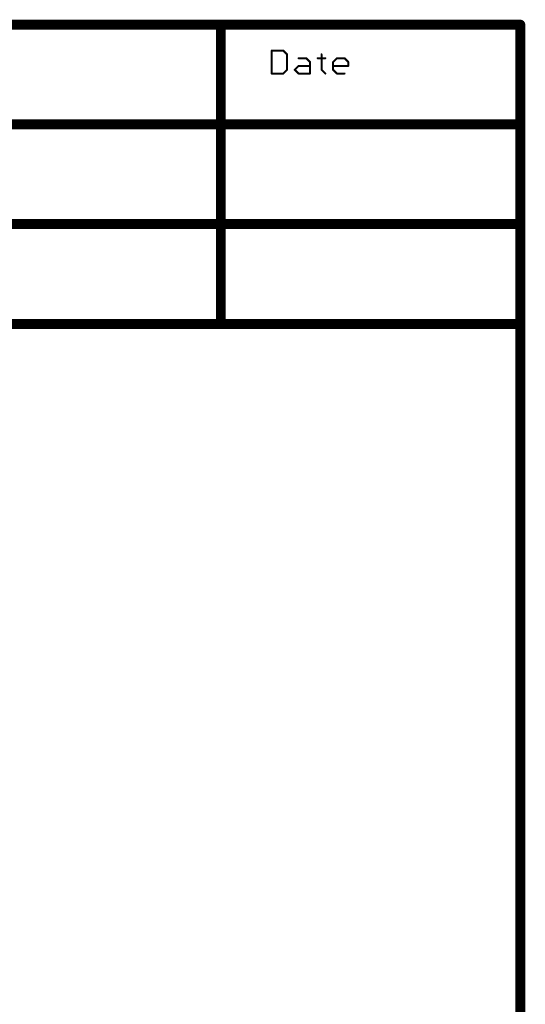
# Model space of a CAD drawing. Extents: x -1.7 to 9, y -2.8 to 5.2.
# Tile 227 of 227: x 8 to 9, y 3.3 to 5.2. Entities that reach past the tile are written whole.
import ezdxf

# ---------------------------------------------------------------- set-up
doc = ezdxf.new("R2010")
doc.units = 0
doc.layers.get('0').update_dxf_attribs({"linetype": 'CONTINUOUS'})
doc.layers.add('qfn32-50-23-b_document', color=1, linetype='CONTINUOUS')

# ---------------------------------------------------------------- blocks, each defined once
blk = doc.blocks.new('D58')
at = {"const_width": 0.005}
blk.add_lwpolyline([(-0.0025, 0, 1), (0.0025, 0, 1)], format="xyb", close=True, dxfattribs=at)
blk = doc.blocks.new('D59')
at = {"const_width": 0.001}
blk.add_lwpolyline([(-0.0005, 0, 1), (0.0005, 0, 1)], format="xyb", close=True, dxfattribs=at)
blk = doc.blocks.new('D60')
at = {"const_width": 0.01}
blk.add_lwpolyline([(-0.005, 0, 1), (0.005, 0, 1)], format="xyb", close=True, dxfattribs=at)
blk = doc.blocks.new('D61')
at = {"const_width": 0.002}
blk.add_lwpolyline([(-0.001, 0, 1), (0.001, 0, 1)], format="xyb", close=True, dxfattribs=at)

msp = doc.modelspace()

# ---------------------------------------------------------------- linework, layer by layer
at = {"layer": 'qfn32-50-23-b_document', "color": 1}
for points, const_width in [([(6.669582, 5.217), (8.369582, 5.217)], 0.02), ([(8.369582, 4.617), (8.369582, 5.217)], 0.02), ([(8.369582, 5.217), (8.969582, 5.217)], 0.02), ([(8.369582, 5.222), (8.369582, 5.222)], 0.01), ([(8.369582, 5.222), (8.369582, 5.222)], 0.01), ([(8.369582, 5.212), (8.369582, 5.212)], 0.01), ([(8.369582, 5.212), (8.369582, 5.212)], 0.01), ([(8.374582, 5.217), (8.374582, 5.217)], 0.01), ([(8.374582, 5.217), (8.374582, 5.217)], 0.01), ([(8.969582, 5.017), (8.969582, 5.217)], 0.02), ([(8.969582, 5.212), (8.969582, 5.212)], 0.01), ([(8.969582, 5.212), (8.969582, 5.212)], 0.01), ([(8.974582, 5.217), (8.974582, 5.217)], 0.01), ([(8.974582, 5.217), (8.974582, 5.217)], 0.01), ([(8.471582, 5.165039), (8.494602, 5.165039)], 0.004), ([(8.471582, 5.119), (8.471582, 5.165039)], 0.004), ([(8.471582, 5.166039), (8.471582, 5.166039)], 0.002), ([(8.471582, 5.166039), (8.471582, 5.166039)], 0.002), ([(8.472582, 5.165039), (8.472582, 5.165039)], 0.002), ([(8.472582, 5.165039), (8.472582, 5.165039)], 0.002), ([(8.494602, 5.165039), (8.502275, 5.157366)], 0.004), ([(8.494602, 5.164039), (8.494602, 5.164039)], 0.002), ([(8.494602, 5.164039), (8.494602, 5.164039)], 0.002), ([(8.495309, 5.165746), (8.495309, 5.165746)], 0.002), ([(8.495309, 5.165746), (8.495309, 5.165746)], 0.002), ([(8.502275, 5.126673), (8.502275, 5.157366)], 0.004), ([(8.501568, 5.156659), (8.501568, 5.156659)], 0.002), ([(8.501568, 5.156659), (8.501568, 5.156659)], 0.002), ([(8.503275, 5.157366), (8.503275, 5.157366)], 0.002), ([(8.503275, 5.157366), (8.503275, 5.157366)], 0.002), ([(8.571334, 5.126673), (8.571334, 5.157366)], 0.004), ([(8.572334, 5.157366), (8.572334, 5.157366)], 0.002), ([(8.572334, 5.157366), (8.572334, 5.157366)], 0.002), ([(8.517621, 5.126673), (8.525294, 5.134346)], 0.004), ([(8.525294, 5.149693), (8.540641, 5.149693)], 0.004), ([(8.525294, 5.134346), (8.548314, 5.134346)], 0.004), ([(8.525294, 5.150693), (8.525294, 5.150693)], 0.002), ([(8.525294, 5.150693), (8.525294, 5.150693)], 0.002), ([(8.525294, 5.135346), (8.525294, 5.135346)], 0.002), ([(8.525294, 5.135346), (8.525294, 5.135346)], 0.002), ([(8.526001, 5.133639), (8.526001, 5.133639)], 0.002), ([(8.526001, 5.133639), (8.526001, 5.133639)], 0.002), ([(8.540641, 5.149693), (8.548314, 5.14202)], 0.004), ([(8.540641, 5.148693), (8.540641, 5.148693)], 0.002), ([(8.540641, 5.148693), (8.540641, 5.148693)], 0.002), ([(8.541348, 5.1504), (8.541348, 5.1504)], 0.002), ([(8.541348, 5.1504), (8.541348, 5.1504)], 0.002), ([(8.548314, 5.119), (8.548314, 5.14202)], 0.004), ([(8.547607, 5.141312), (8.547607, 5.141312)], 0.002), ([(8.547607, 5.141312), (8.547607, 5.141312)], 0.002), ([(8.548314, 5.133346), (8.548314, 5.133346)], 0.002), ([(8.548314, 5.133346), (8.548314, 5.133346)], 0.002), ([(8.549314, 5.14202), (8.549314, 5.14202)], 0.002), ([(8.549314, 5.14202), (8.549314, 5.14202)], 0.002), ([(8.56366, 5.149693), (8.579007, 5.149693)], 0.004), ([(8.56366, 5.150693), (8.56366, 5.150693)], 0.002), ([(8.56366, 5.150693), (8.56366, 5.150693)], 0.002), ([(8.579007, 5.148693), (8.579007, 5.148693)], 0.002), ([(8.579007, 5.148693), (8.579007, 5.148693)], 0.002), ([(8.594353, 5.14202), (8.602026, 5.149693)], 0.004), ([(8.594353, 5.126673), (8.594353, 5.14202)], 0.004), ([(8.594353, 5.134346), (8.625046, 5.134346)], 0.004), ([(8.593646, 5.142727), (8.593646, 5.142727)], 0.002), ([(8.593646, 5.142727), (8.593646, 5.142727)], 0.002), ([(8.594353, 5.135346), (8.594353, 5.135346)], 0.002), ([(8.594353, 5.135346), (8.594353, 5.135346)], 0.002), ([(8.595353, 5.14202), (8.595353, 5.14202)], 0.002), ([(8.595353, 5.14202), (8.595353, 5.14202)], 0.002), ([(8.602026, 5.149693), (8.617373, 5.149693)], 0.004), ([(8.602026, 5.150693), (8.602026, 5.150693)], 0.002), ([(8.602026, 5.150693), (8.602026, 5.150693)], 0.002), ([(8.602734, 5.148986), (8.602734, 5.148986)], 0.002), ([(8.602734, 5.148986), (8.602734, 5.148986)], 0.002), ([(8.617373, 5.149693), (8.625046, 5.14202)], 0.004), ([(8.617373, 5.148693), (8.617373, 5.148693)], 0.002), ([(8.617373, 5.148693), (8.617373, 5.148693)], 0.002), ([(8.61808, 5.1504), (8.61808, 5.1504)], 0.002), ([(8.61808, 5.1504), (8.61808, 5.1504)], 0.002), ([(8.625046, 5.134346), (8.625046, 5.14202)], 0.004), ([(8.624046, 5.134346), (8.624046, 5.134346)], 0.002), ([(8.624046, 5.134346), (8.624046, 5.134346)], 0.002), ([(8.624339, 5.141312), (8.624339, 5.141312)], 0.002), ([(8.624339, 5.141312), (8.624339, 5.141312)], 0.002), ([(8.625046, 5.133346), (8.625046, 5.133346)], 0.002), ([(8.625046, 5.133346), (8.625046, 5.133346)], 0.002), ([(8.626046, 5.14202), (8.626046, 5.14202)], 0.002), ([(8.626046, 5.14202), (8.626046, 5.14202)], 0.002), ([(8.471582, 5.119), (8.494602, 5.119)], 0.004), ([(8.470582, 5.119), (8.470582, 5.119)], 0.002), ([(8.470582, 5.119), (8.470582, 5.119)], 0.002), ([(8.471582, 5.12), (8.471582, 5.12)], 0.002), ([(8.471582, 5.12), (8.471582, 5.12)], 0.002), ([(8.494602, 5.119), (8.502275, 5.126673)], 0.004), ([(8.493894, 5.119707), (8.493894, 5.119707)], 0.002), ([(8.493894, 5.119707), (8.493894, 5.119707)], 0.002), ([(8.494602, 5.118), (8.494602, 5.118)], 0.002), ([(8.494602, 5.118), (8.494602, 5.118)], 0.002), ([(8.501275, 5.126673), (8.501275, 5.126673)], 0.002), ([(8.501275, 5.126673), (8.501275, 5.126673)], 0.002), ([(8.502982, 5.125966), (8.502982, 5.125966)], 0.002), ([(8.502982, 5.125966), (8.502982, 5.125966)], 0.002), ([(8.517621, 5.126673), (8.525294, 5.119)], 0.004), ([(8.516914, 5.12738), (8.516914, 5.12738)], 0.002), ([(8.516914, 5.12738), (8.516914, 5.12738)], 0.002), ([(8.518328, 5.12738), (8.518328, 5.12738)], 0.002), ([(8.518328, 5.12738), (8.518328, 5.12738)], 0.002), ([(8.525294, 5.119), (8.548314, 5.119)], 0.004), ([(8.524587, 5.118293), (8.524587, 5.118293)], 0.002), ([(8.524587, 5.118293), (8.524587, 5.118293)], 0.002), ([(8.525294, 5.12), (8.525294, 5.12)], 0.002), ([(8.525294, 5.12), (8.525294, 5.12)], 0.002), ([(8.547314, 5.119), (8.547314, 5.119)], 0.002), ([(8.547314, 5.119), (8.547314, 5.119)], 0.002), ([(8.548314, 5.118), (8.548314, 5.118)], 0.002), ([(8.548314, 5.118), (8.548314, 5.118)], 0.002), ([(8.571334, 5.126673), (8.579007, 5.119)], 0.004), ([(8.570334, 5.126673), (8.570334, 5.126673)], 0.002), ([(8.570334, 5.126673), (8.570334, 5.126673)], 0.002), ([(8.572041, 5.12738), (8.572041, 5.12738)], 0.002), ([(8.572041, 5.12738), (8.572041, 5.12738)], 0.002), ([(8.5783, 5.118293), (8.5783, 5.118293)], 0.002), ([(8.5783, 5.118293), (8.5783, 5.118293)], 0.002), ([(8.594353, 5.126673), (8.602026, 5.119)], 0.004), ([(8.593353, 5.126673), (8.593353, 5.126673)], 0.002), ([(8.593353, 5.126673), (8.593353, 5.126673)], 0.002), ([(8.59506, 5.12738), (8.59506, 5.12738)], 0.002), ([(8.59506, 5.12738), (8.59506, 5.12738)], 0.002), ([(8.602026, 5.119), (8.617373, 5.119)], 0.004), ([(8.601319, 5.118293), (8.601319, 5.118293)], 0.002), ([(8.601319, 5.118293), (8.601319, 5.118293)], 0.002), ([(8.602026, 5.12), (8.602026, 5.12)], 0.002), ([(8.602026, 5.12), (8.602026, 5.12)], 0.002), ([(8.617373, 5.118), (8.617373, 5.118)], 0.002), ([(8.617373, 5.118), (8.617373, 5.118)], 0.002), ([(6.469582, 5.017), (8.969582, 5.017)], 0.02), ([(8.969582, 4.817), (8.969582, 5.017)], 0.02), ([(8.964582, 5.017), (8.964582, 5.017)], 0.01), ([(8.964582, 5.017), (8.964582, 5.017)], 0.01), ([(8.969582, 5.012), (8.969582, 5.012)], 0.01), ([(8.969582, 5.012), (8.969582, 5.012)], 0.01), ([(8.974582, 5.017), (8.974582, 5.017)], 0.01), ([(8.974582, 5.017), (8.974582, 5.017)], 0.01), ([(6.469582, 4.817), (8.969582, 4.817)], 0.02), ([(8.969582, 4.617), (8.969582, 4.817)], 0.02), ([(8.964582, 4.817), (8.964582, 4.817)], 0.01), ([(8.964582, 4.817), (8.964582, 4.817)], 0.01), ([(8.974582, 4.817), (8.974582, 4.817)], 0.01), ([(8.974582, 4.817), (8.974582, 4.817)], 0.01), ([(8.969582, 4.812), (8.969582, 4.812)], 0.01), ([(8.969582, 4.812), (8.969582, 4.812)], 0.01), ([(6.669582, 4.617), (8.369582, 4.617)], 0.02), ([(8.369582, 4.617), (8.969582, 4.617)], 0.02), ([(8.364582, 4.617), (8.364582, 4.617)], 0.01), ([(8.364582, 4.617), (8.364582, 4.617)], 0.01), ([(8.369582, 4.622), (8.369582, 4.622)], 0.01), ([(8.369582, 4.622), (8.369582, 4.622)], 0.01), ([(8.969582, 0.017), (8.969582, 4.617)], 0.02), ([(8.964582, 4.617), (8.964582, 4.617)], 0.01), ([(8.964582, 4.617), (8.964582, 4.617)], 0.01), ([(8.974582, 4.617), (8.974582, 4.617)], 0.01), ([(8.974582, 4.617), (8.974582, 4.617)], 0.01), ([(8.369582, 4.612), (8.369582, 4.612)], 0.01), ([(8.369582, 4.612), (8.369582, 4.612)], 0.01), ([(8.969582, 4.612), (8.969582, 4.612)], 0.01), ([(8.969582, 4.612), (8.969582, 4.612)], 0.01)]:
    msp.add_lwpolyline(points, dxfattribs=dict(at, const_width=const_width))
for points, const_width in [([(8.374582, 5.217, 1), (8.364582, 5.217)], 0.01), ([(8.369582, 5.222, 1), (8.369582, 5.212)], 0.01), ([(8.369582, 5.212, 1), (8.369582, 5.222)], 0.01), ([(8.974582, 5.217, 1), (8.964582, 5.217)], 0.01), ([(8.969582, 5.212, 1), (8.969582, 5.222)], 0.01), ([(8.471582, 5.166039, 1), (8.471582, 5.164039)], 0.002), ([(8.472582, 5.165039, 1), (8.470582, 5.165039)], 0.002), ([(8.495309, 5.165746, 1.000854), (8.493894, 5.164332)], 0.002), ([(8.494602, 5.164039, 1), (8.494602, 5.166039)], 0.002), ([(8.503275, 5.157366, 1), (8.501275, 5.157366)], 0.002), ([(8.501568, 5.156659, 1), (8.502982, 5.158073)], 0.002), ([(8.572334, 5.157366, 1), (8.570334, 5.157366)], 0.002), ([(8.525294, 5.150693, 1), (8.525294, 5.148693)], 0.002), ([(8.525294, 5.135346, 1), (8.525294, 5.133346)], 0.002), ([(8.526001, 5.133639, 1), (8.524587, 5.135053)], 0.002), ([(8.541348, 5.1504, 1), (8.539934, 5.148986)], 0.002), ([(8.540641, 5.148693, 1), (8.540641, 5.150693)], 0.002), ([(8.549314, 5.14202, 1), (8.547314, 5.14202)], 0.002), ([(8.547607, 5.141312, 0.999854), (8.549021, 5.142727)], 0.002), ([(8.548314, 5.133346, 1), (8.548314, 5.135346)], 0.002), ([(8.56366, 5.150693, 1), (8.56366, 5.148693)], 0.002), ([(8.579007, 5.148693, 1), (8.579007, 5.150693)], 0.002), ([(8.593646, 5.142727, 1.000854), (8.59506, 5.141312)], 0.002), ([(8.595353, 5.14202, 1), (8.593353, 5.14202)], 0.002), ([(8.594353, 5.135346, 1), (8.594353, 5.133346)], 0.002), ([(8.602026, 5.150693, 1), (8.602026, 5.148693)], 0.002), ([(8.602734, 5.148986, 0.999854), (8.601319, 5.1504)], 0.002), ([(8.61808, 5.1504, 1), (8.616666, 5.148986)], 0.002), ([(8.617373, 5.148693, 1), (8.617373, 5.150693)], 0.002), ([(8.626046, 5.14202, 1), (8.624046, 5.14202)], 0.002), ([(8.624046, 5.134346, 1), (8.626046, 5.134346)], 0.002), ([(8.624339, 5.141312, 0.999854), (8.625753, 5.142727)], 0.002), ([(8.625046, 5.133346, 1), (8.625046, 5.135346)], 0.002), ([(8.471582, 5.12, 1), (8.471582, 5.118)], 0.002), ([(8.470582, 5.119, 1), (8.472582, 5.119)], 0.002), ([(8.493894, 5.119707, 0.999854), (8.495309, 5.118293)], 0.002), ([(8.494602, 5.118, 1), (8.494602, 5.12)], 0.002), ([(8.501275, 5.126673, 1), (8.503275, 5.126673)], 0.002), ([(8.502982, 5.125966, 1), (8.501568, 5.12738)], 0.002), ([(8.518328, 5.12738, 1), (8.516914, 5.125966)], 0.002), ([(8.516914, 5.12738, 1), (8.518328, 5.125966)], 0.002), ([(8.525294, 5.12, 1), (8.525294, 5.118)], 0.002), ([(8.524587, 5.118293, 1), (8.526001, 5.119707)], 0.002), ([(8.547314, 5.119, 1), (8.549314, 5.119)], 0.002), ([(8.548314, 5.118, 1), (8.548314, 5.12)], 0.002), ([(8.572041, 5.12738, 1.000854), (8.570626, 5.125966)], 0.002), ([(8.570334, 5.126673, 1), (8.572334, 5.126673)], 0.002), ([(8.5783, 5.118293, 1), (8.579714, 5.119707)], 0.002), ([(8.59506, 5.12738, 1), (8.593646, 5.125966)], 0.002), ([(8.593353, 5.126673, 1), (8.595353, 5.126673)], 0.002), ([(8.602026, 5.12, 1), (8.602026, 5.118)], 0.002), ([(8.601319, 5.118293, 1), (8.602733, 5.119707)], 0.002), ([(8.617373, 5.118, 1), (8.617373, 5.12)], 0.002), ([(8.974582, 5.017, 1), (8.964582, 5.017)], 0.01), ([(8.964582, 5.017, 1), (8.974582, 5.017)], 0.01), ([(8.969582, 5.012, 1), (8.969582, 5.022)], 0.01), ([(8.974582, 4.817, 1), (8.964582, 4.817)], 0.01), ([(8.964582, 4.817, 1), (8.974582, 4.817)], 0.01), ([(8.969582, 4.812, 1), (8.969582, 4.822)], 0.01), ([(8.369582, 4.622, 1), (8.369582, 4.612)], 0.01), ([(8.364582, 4.617, 1), (8.374582, 4.617)], 0.01), ([(8.369582, 4.612, 1), (8.369582, 4.622)], 0.01), ([(8.974582, 4.617, 1), (8.964582, 4.617)], 0.01), ([(8.964582, 4.617, 1), (8.974582, 4.617)], 0.01), ([(8.969582, 4.612, 1), (8.969582, 4.622)], 0.01)]:
    msp.add_lwpolyline(points, format="xyb", dxfattribs=dict(at, const_width=const_width))

# ---------------------------------------------------------------- block references
at = {"layer": 'qfn32-50-23-b_document'}
for name, p in [('D60', (8.369582, 5.217)), ('D60', (8.369582, 5.217)), ('D60', (8.369582, 5.217)), ('D58', (8.364582, 5.217)), ('D58', (8.369582, 5.222)), ('D58', (8.369582, 5.222)), ('D58', (8.369582, 5.222)), ('D58', (8.369582, 5.222)), ('D58', (8.369582, 5.212)), ('D58', (8.369582, 5.212)), ('D58', (8.369582, 5.212)), ('D58', (8.369582, 5.212)), ('D58', (8.374582, 5.217)), ('D58', (8.374582, 5.217)), ('D58', (8.374582, 5.217)), ('D60', (8.969582, 5.217)), ('D60', (8.969582, 5.217)), ('D58', (8.964582, 5.217)), ('D58', (8.969582, 5.222)), ('D58', (8.969582, 5.212)), ('D58', (8.969582, 5.212)), ('D58', (8.969582, 5.212)), ('D58', (8.974582, 5.217)), ('D58', (8.974582, 5.217)), ('D58', (8.974582, 5.217)), ('D61', (8.471582, 5.165039)), ('D61', (8.471582, 5.165039)), ('D59', (8.470582, 5.165039)), ('D59', (8.471582, 5.166039)), ('D59', (8.471582, 5.166039)), ('D59', (8.471582, 5.166039)), ('D59', (8.471582, 5.164039)), ('D59', (8.472582, 5.165039)), ('D59', (8.472582, 5.165039)), ('D59', (8.472582, 5.165039)), ('D61', (8.494602, 5.165039)), ('D59', (8.493894, 5.164332)), ('D59', (8.494602, 5.166039)), ('D59', (8.494602, 5.164039)), ('D59', (8.494602, 5.164039)), ('D59', (8.494602, 5.164039)), ('D59', (8.495309, 5.165746)), ('D59', (8.495309, 5.165746)), ('D59', (8.495309, 5.165746)), ('D61', (8.502275, 5.157366)), ('D61', (8.502275, 5.157366)), ('D59', (8.501275, 5.157366)), ('D59', (8.501568, 5.156659)), ('D59', (8.501568, 5.156659)), ('D59', (8.501568, 5.156659)), ('D59', (8.502982, 5.158073)), ('D59', (8.503275, 5.157366)), ('D59', (8.503275, 5.157366)), ('D59', (8.503275, 5.157366)), ('D61', (8.571334, 5.157366)), ('D59', (8.570334, 5.157366)), ('D59', (8.572334, 5.157366)), ('D59', (8.572334, 5.157366)), ('D59', (8.572334, 5.157366)), ('D61', (8.525294, 5.149693)), ('D61', (8.525294, 5.134346)), ('D61', (8.525294, 5.134346)), ('D59', (8.524587, 5.135053)), ('D59', (8.525294, 5.150693)), ('D59', (8.525294, 5.150693)), ('D59', (8.525294, 5.150693)), ('D59', (8.525294, 5.148693)), ('D59', (8.525294, 5.135346)), ('D59', (8.525294, 5.135346)), ('D59', (8.525294, 5.135346)), ('D59', (8.525294, 5.133346)), ('D59', (8.526001, 5.133639)), ('D59', (8.526001, 5.133639)), ('D59', (8.526001, 5.133639)), ('D61', (8.540641, 5.149693)), ('D61', (8.540641, 5.149693)), ('D59', (8.539934, 5.148986)), ('D59', (8.540641, 5.150693)), ('D59', (8.540641, 5.148693)), ('D59', (8.540641, 5.148693)), ('D59', (8.540641, 5.148693)), ('D59', (8.541348, 5.1504)), ('D59', (8.541348, 5.1504)), ('D59', (8.541348, 5.1504)), ('D61', (8.548314, 5.14202)), ('D61', (8.548314, 5.14202)), ('D59', (8.547314, 5.14202)), ('D61', (8.548314, 5.134346)), ('D59', (8.547607, 5.141312)), ('D59', (8.547607, 5.141312)), ('D59', (8.547607, 5.141312)), ('D59', (8.548314, 5.135346)), ('D59', (8.548314, 5.133346)), ('D59', (8.548314, 5.133346)), ('D59', (8.548314, 5.133346)), ('D59', (8.549021, 5.142727)), ('D59', (8.549314, 5.14202)), ('D59', (8.549314, 5.14202)), ('D59', (8.549314, 5.14202)), ('D61', (8.56366, 5.149693)), ('D59', (8.56366, 5.150693)), ('D59', (8.56366, 5.150693)), ('D59', (8.56366, 5.150693)), ('D59', (8.56366, 5.148693)), ('D61', (8.579007, 5.149693)), ('D59', (8.579007, 5.150693)), ('D59', (8.579007, 5.148693)), ('D59', (8.579007, 5.148693)), ('D59', (8.579007, 5.148693)), ('D61', (8.594353, 5.14202)), ('D61', (8.594353, 5.14202)), ('D59', (8.593353, 5.14202)), ('D61', (8.594353, 5.134346)), ('D59', (8.593646, 5.142727)), ('D59', (8.593646, 5.142727)), ('D59', (8.593646, 5.142727)), ('D59', (8.594353, 5.135346)), ('D59', (8.594353, 5.135346)), ('D59', (8.594353, 5.135346)), ('D59', (8.594353, 5.133346)), ('D59', (8.59506, 5.141312)), ('D59', (8.595353, 5.14202)), ('D59', (8.595353, 5.14202)), ('D59', (8.595353, 5.14202)), ('D61', (8.602026, 5.149693)), ('D61', (8.602026, 5.149693)), ('D59', (8.601319, 5.1504)), ('D59', (8.602026, 5.150693)), ('D59', (8.602026, 5.150693)), ('D59', (8.602026, 5.150693)), ('D59', (8.602026, 5.148693)), ('D59', (8.602734, 5.148986)), ('D59', (8.602734, 5.148986)), ('D59', (8.602734, 5.148986)), ('D61', (8.617373, 5.149693)), ('D61', (8.617373, 5.149693)), ('D59', (8.616666, 5.148986)), ('D59', (8.617373, 5.150693)), ('D59', (8.617373, 5.148693)), ('D59', (8.617373, 5.148693)), ('D59', (8.617373, 5.148693)), ('D59', (8.61808, 5.1504)), ('D59', (8.61808, 5.1504)), ('D59', (8.61808, 5.1504)), ('D61', (8.625046, 5.14202)), ('D61', (8.625046, 5.14202)), ('D59', (8.624046, 5.14202)), ('D61', (8.625046, 5.134346)), ('D61', (8.625046, 5.134346)), ('D59', (8.624046, 5.134346)), ('D59', (8.624046, 5.134346)), ('D59', (8.624046, 5.134346)), ('D59', (8.624339, 5.141312)), ('D59', (8.624339, 5.141312)), ('D59', (8.624339, 5.141312)), ('D59', (8.625046, 5.135346)), ('D59', (8.625046, 5.133346)), ('D59', (8.625046, 5.133346)), ('D59', (8.625046, 5.133346)), ('D59', (8.625753, 5.142727)), ('D59', (8.626046, 5.14202)), ('D59', (8.626046, 5.14202)), ('D59', (8.626046, 5.14202)), ('D59', (8.626046, 5.134346)), ('D61', (8.471582, 5.119)), ('D61', (8.471582, 5.119)), ('D59', (8.470582, 5.119)), ('D59', (8.470582, 5.119)), ('D59', (8.470582, 5.119)), ('D59', (8.471582, 5.12)), ('D59', (8.471582, 5.12)), ('D59', (8.471582, 5.12)), ('D59', (8.471582, 5.118)), ('D59', (8.472582, 5.119)), ('D61', (8.494602, 5.119)), ('D61', (8.494602, 5.119)), ('D59', (8.493894, 5.119707)), ('D59', (8.493894, 5.119707)), ('D59', (8.493894, 5.119707)), ('D59', (8.494602, 5.12)), ('D59', (8.494602, 5.118)), ('D59', (8.494602, 5.118)), ('D59', (8.494602, 5.118)), ('D59', (8.495309, 5.118293)), ('D61', (8.502275, 5.126673)), ('D61', (8.502275, 5.126673)), ('D59', (8.501275, 5.126673)), ('D59', (8.501275, 5.126673)), ('D59', (8.501275, 5.126673)), ('D59', (8.501568, 5.12738)), ('D59', (8.502982, 5.125966)), ('D59', (8.502982, 5.125966)), ('D59', (8.502982, 5.125966)), ('D59', (8.503275, 5.126673)), ('D61', (8.517621, 5.126673)), ('D61', (8.517621, 5.126673)), ('D59', (8.516914, 5.12738)), ('D59', (8.516914, 5.12738)), ('D59', (8.516914, 5.12738)), ('D59', (8.516914, 5.125966)), ('D59', (8.518328, 5.12738)), ('D59', (8.518328, 5.12738)), ('D59', (8.518328, 5.12738)), ('D59', (8.518328, 5.125966)), ('D61', (8.525294, 5.119)), ('D61', (8.525294, 5.119)), ('D59', (8.524587, 5.118293)), ('D59', (8.524587, 5.118293)), ('D59', (8.524587, 5.118293)), ('D59', (8.525294, 5.12)), ('D59', (8.525294, 5.12)), ('D59', (8.525294, 5.12)), ('D59', (8.525294, 5.118)), ('D59', (8.526001, 5.119707)), ('D61', (8.548314, 5.119)), ('D61', (8.548314, 5.119)), ('D59', (8.547314, 5.119)), ('D59', (8.547314, 5.119)), ('D59', (8.547314, 5.119)), ('D59', (8.548314, 5.12)), ('D59', (8.548314, 5.118)), ('D59', (8.548314, 5.118)), ('D59', (8.548314, 5.118)), ('D59', (8.549314, 5.119)), ('D61', (8.571334, 5.126673)), ('D61', (8.571334, 5.126673)), ('D59', (8.570334, 5.126673)), ('D59', (8.570334, 5.126673)), ('D59', (8.570334, 5.126673)), ('D59', (8.570626, 5.125966)), ('D59', (8.572041, 5.12738)), ('D59', (8.572041, 5.12738)), ('D59', (8.572041, 5.12738)), ('D59', (8.572334, 5.126673)), ('D61', (8.579007, 5.119)), ('D59', (8.5783, 5.118293)), ('D59', (8.5783, 5.118293)), ('D59', (8.5783, 5.118293)), ('D59', (8.579714, 5.119707)), ('D61', (8.594353, 5.126673)), ('D61', (8.594353, 5.126673)), ('D59', (8.593353, 5.126673)), ('D59', (8.593353, 5.126673)), ('D59', (8.593353, 5.126673)), ('D59', (8.593646, 5.125966)), ('D59', (8.59506, 5.12738)), ('D59', (8.59506, 5.12738)), ('D59', (8.59506, 5.12738)), ('D59', (8.595353, 5.126673)), ('D61', (8.602026, 5.119)), ('D61', (8.602026, 5.119)), ('D59', (8.601319, 5.118293)), ('D59', (8.601319, 5.118293)), ('D59', (8.601319, 5.118293)), ('D59', (8.602026, 5.12)), ('D59', (8.602026, 5.12)), ('D59', (8.602026, 5.12)), ('D59', (8.602026, 5.118)), ('D59', (8.602733, 5.119707)), ('D61', (8.617373, 5.119)), ('D59', (8.617373, 5.12)), ('D59', (8.617373, 5.118)), ('D59', (8.617373, 5.118)), ('D59', (8.617373, 5.118)), ('D60', (8.969582, 5.017)), ('D60', (8.969582, 5.017)), ('D60', (8.969582, 5.017)), ('D58', (8.964582, 5.017)), ('D58', (8.964582, 5.017)), ('D58', (8.964582, 5.017)), ('D58', (8.964582, 5.017)), ('D58', (8.969582, 5.022)), ('D58', (8.969582, 5.012)), ('D58', (8.969582, 5.012)), ('D58', (8.969582, 5.012)), ('D58', (8.974582, 5.017)), ('D58', (8.974582, 5.017)), ('D58', (8.974582, 5.017)), ('D58', (8.974582, 5.017)), ('D60', (8.969582, 4.817)), ('D60', (8.969582, 4.817)), ('D60', (8.969582, 4.817)), ('D58', (8.964582, 4.817)), ('D58', (8.964582, 4.817)), ('D58', (8.964582, 4.817)), ('D58', (8.964582, 4.817)), ('D58', (8.969582, 4.822)), ('D58', (8.974582, 4.817)), ('D58', (8.974582, 4.817)), ('D58', (8.974582, 4.817)), ('D58', (8.974582, 4.817)), ('D58', (8.969582, 4.812)), ('D58', (8.969582, 4.812)), ('D58', (8.969582, 4.812)), ('D60', (8.369582, 4.617)), ('D60', (8.369582, 4.617)), ('D60', (8.369582, 4.617)), ('D58', (8.364582, 4.617)), ('D58', (8.364582, 4.617)), ('D58', (8.364582, 4.617)), ('D58', (8.369582, 4.622)), ('D58', (8.369582, 4.622)), ('D58', (8.369582, 4.622)), ('D58', (8.369582, 4.622)), ('D58', (8.374582, 4.617)), ('D60', (8.969582, 4.617)), ('D60', (8.969582, 4.617)), ('D60', (8.969582, 4.617)), ('D58', (8.964582, 4.617)), ('D58', (8.964582, 4.617)), ('D58', (8.964582, 4.617)), ('D58', (8.964582, 4.617)), ('D58', (8.969582, 4.622)), ('D58', (8.974582, 4.617)), ('D58', (8.974582, 4.617)), ('D58', (8.974582, 4.617)), ('D58', (8.974582, 4.617)), ('D58', (8.369582, 4.612)), ('D58', (8.369582, 4.612)), ('D58', (8.369582, 4.612)), ('D58', (8.369582, 4.612)), ('D58', (8.969582, 4.612)), ('D58', (8.969582, 4.612)), ('D58', (8.969582, 4.612))]:
    msp.add_blockref(name, p, dxfattribs=at)

doc.saveas('drawing.dxf')
